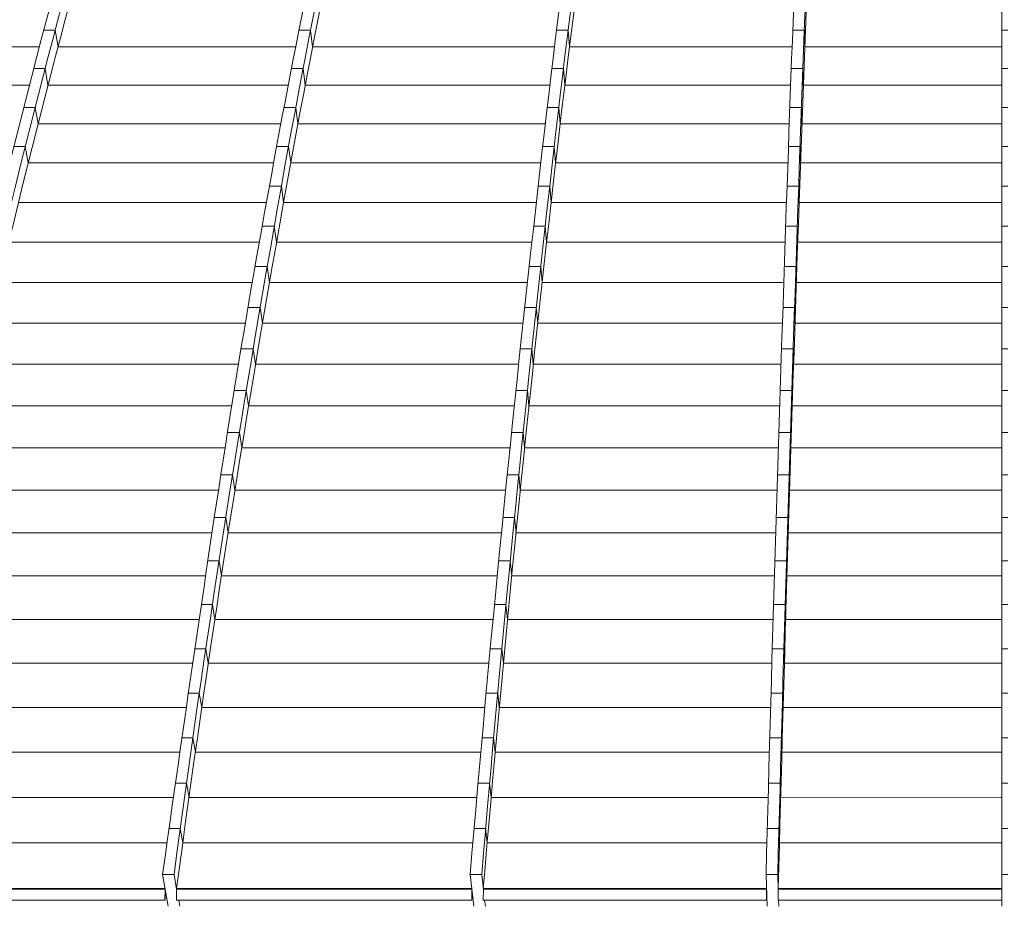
# Model space of a CAD drawing. Header units: millimetres. Extents: x 98865 to 469195, y -12752 to 43452.
# Tile 40 of 98: x 283533 to 287261, y 29837 to 33197. Entities that reach past the tile are written whole.
import ezdxf

# ---------------------------------------------------------------- set-up
doc = ezdxf.new("R2010")
doc.units = ezdxf.units.MM
doc.header["$LTSCALE"] = 0.05
doc.layers.get('0').update_dxf_attribs({"lineweight": 0})

# ---------------------------------------------------------------- blocks, each defined once
blk = doc.blocks.new('fjhhjhjj')
at = {"elevation": -8576.5}
for points in [[(66221.9, 24280.2, 0.100998), (65387.1, 23497.9, 0.049884), (64648.3, 22237.1, 0.029939), (63957.3, 20487.6, 0.020184), (63327.2, 18282.2, 0.014863), (62772.9, 15673.5)], [(66414.3, 24280.2, 0.098402), (65801.9, 23497.9, 0.041567), (65259.9, 22237.1, 0.023437), (64752.9, 20487.6, 0.021583), (64080.1, 17026.1, 0.002477), (63884.1, 15673.5)], [(66457.7, 24280.2, 0.098402), (65845.4, 23497.9, 0.041567), (65303.3, 22237.1, 0.023437), (64796.4, 20487.6, 0.015346), (64334.1, 18282.2, 0.011126), (63927.5, 15673.5)], [(66651.9, 24280.2, 0.081049), (66263.9, 23497.9, 0.029098), (65920.5, 22237.1, 0.015578), (65599.4, 20487.6, 0.009975), (65306.5, 18282.2, 0.007151), (65048.9, 15673.5)], [(66707.5, 24280.2, 0.030618), (66587.9, 23497.9, 0.00958), (66482.2, 22237.1, 0.004947), (66383.2, 20487.6, 0.003122), (66293.1, 18282.2, 0.002222), (66213.7, 15673.6)], [(66039.5, 24193.4, 0.081809), (65344.1, 23497.9, 0.049884), (64605.3, 22237.1, 0.029939), (63914.3, 20487.6, 0.020184), (63284.2, 18282.2, 0.014863), (62729.9, 15673.5)], [(66221.9, 24196.8, 0.101926), (65392, 23420, 0.049884), (64655.5, 22163.2, 0.029939), (63966.7, 20419.3, 0.020184), (63338.6, 18221, 0.014712), (62786, 15620.6)], [(66457.7, 24196.8, 0.099364), (65848.9, 23420, 0.041567), (65308.6, 22163.2, 0.023437), (64803.3, 20419.3, 0.015346), (64342.5, 18221, 0.011032), (63937.1, 15620.6)], [(66636, 24182.7, 0.080586), (66307.7, 23497.9, 0.029098), (65964.3, 22237.1, 0.015578), (65643.2, 20487.6, 0.009975), (65350.3, 18282.2, 0.007151), (65092.7, 15673.5)], [(66636, 24182.7, 0.012481), (66544, 23497.9, 0.00958), (66438.2, 22237.1, 0.004947), (66339.3, 20487.6, 0.003122), (66249.1, 18282.2, 0.002222), (66169.7, 15673.5)], [(66707.5, 24196.8, 0.031002), (66588.6, 23420, 0.009579), (66483.2, 22163.2, 0.004947), (66384.6, 20419.3, 0.003122), (66294.7, 18221, 0.002242), (66215.6, 15620.6)], [(66486.9, 23855.7, 0.048625), (65967.6, 22163.2, 0.015577), (65647.5, 20419.3, 0.009975), (65355.6, 18221, 0.007126), (65098.8, 15620.6)], [(63892.8, 15577.4, 0.978923), (63894.1, 15577.4)], [(63893, 15577.3, 0.894026), (63893.8, 15577.3)], [(63936.5, 15577.8, 0.421703), (63937.5, 15576.7)], [(65054.7, 15577.1, 0.977857), (65055.5, 15577.2)], [(65054.9, 15577.1, 0.96988), (65055.4, 15577.1)], [(65098.7, 15577.5, 0.417177), (65099.4, 15576.7)], [(66171.4, 15576.8, -0.900389), (66171.1, 15576.8)], [(66171.3, 15576.9, -1.023173), (66171.2, 15576.8)], [(66215.2, 15576.8, 0.409798), (66215.3, 15576.7)]]:
    blk.add_lwpolyline(points, format="xyb", dxfattribs=at)
for points in [[(67062.9, 15553.2), (67062.9, 24280.2)], [(63477.3, 18873.3), (63434.3, 18873.3)], [(63477.3, 18873.3), (63488.2, 18810.2)], [(64444.2, 18873.3), (64400.5, 18873.3)], [(64444.2, 18873.3), (64452.1, 18810.2)], [(65420, 18873.3), (65376.2, 18873.3)], [(65420, 18873.3), (65425.1, 18810.2)], [(66314.5, 18873.3), (66270.5, 18873.3)], [(66314.5, 18873.3), (66316.1, 18810.2)], [(67084.9, 18873.3), (67062.9, 18873.3)], [(63417.6, 18810.2), (62620.6, 18810.2)], [(64388.1, 18810.2), (63488.2, 18810.2)], [(65368.5, 18810.2), (64452.1, 18810.2)], [(66268.2, 18810.2), (65425.1, 18810.2)], [(67062.9, 18810.2), (66316.1, 18810.2)], [(63439.1, 18727.9), (63396.1, 18727.9)], [(63439.1, 18727.9), (63450.2, 18665.3)], [(64416.2, 18727.9), (64372.1, 18727.9)], [(64416.2, 18727.9), (64424.3, 18665.3)], [(65402.3, 18727.9), (65358.5, 18727.9)], [(65402.3, 18727.9), (65407.4, 18665.3)], [(66309.1, 18727.9), (66265.1, 18727.9)], [(66309.1, 18727.9), (66310.6, 18665.3)], [(67084.9, 18727.9), (67062.9, 18727.9)], [(63379.9, 18665.3), (62570.7, 18665.3)], [(64360.1, 18665.3), (63450.2, 18665.3)], [(65351, 18665.3), (64424.2, 18665.3)], [(66262.8, 18665.3), (65407.4, 18665.3)], [(67062.9, 18665.3), (66310.6, 18665.3)], [(63401.3, 18581), (63358.4, 18581)], [(63401.3, 18581), (63412.6, 18518.8)], [(64388.5, 18581), (64344, 18581)], [(64388.5, 18581), (64396.7, 18518.8)], [(65384.7, 18581), (65340.9, 18581)], [(65384.7, 18581), (65389.9, 18518.8)], [(66303.7, 18581), (66259.7, 18581)], [(66303.7, 18581), (66305.2, 18518.8)], [(67084.9, 18581), (67062.9, 18581)], [(64332.2, 18518.8), (63412.6, 18518.8)], [(65333.6, 18518.8), (64396.7, 18518.8)], [(66257.4, 18518.8), (65389.9, 18518.8)], [(67062.9, 18518.8), (66305.2, 18518.8)], [(63364, 18432.4), (63321, 18432.4)], [(63364, 18432.4), (63375.4, 18370.7)], [(64361.2, 18432.4), (64316.1, 18432.4)], [(64361.2, 18432.4), (64369.4, 18370.7)], [(65367.4, 18432.4), (65323.6, 18432.4)], [(65367.4, 18432.4), (65372.7, 18370.7)], [(66298.3, 18432.4), (66254.3, 18432.4)], [(66298.3, 18432.4), (66299.9, 18370.7)], [(67084.9, 18432.4), (67062.9, 18432.4)], [(64304.7, 18370.7), (63375.4, 18370.7)], [(65316.5, 18370.7), (64369.4, 18370.7)], [(66252.2, 18370.7), (65372.7, 18370.7)], [(67062.9, 18370.7), (66299.9, 18370.7)], [(64334.1, 18282.2), (64288.5, 18282.2)], [(64334.1, 18282.2), (64342.5, 18221)], [(65350.3, 18282.2), (65306.5, 18282.2)], [(65350.3, 18282.2), (65355.6, 18221)], [(66293.1, 18282.2), (66249.1, 18282.2)], [(66293.1, 18282.2), (66294.7, 18221)], [(67084.9, 18282.2), (67062.9, 18282.2)], [(64277.4, 18221), (63338.6, 18221)], [(65299.6, 18221), (64342.5, 18221)], [(66246.9, 18221), (65355.6, 18221)], [(67062.9, 18221), (66294.7, 18221)], [(64307.2, 18130.6), (64261.2, 18130.6)], [(64307.2, 18130.6), (64315.7, 18069.9)], [(65333.3, 18130.6), (65289.5, 18130.6)], [(65333.3, 18130.6), (65338.6, 18069.9)], [(66287.8, 18130.6), (66243.8, 18130.6)], [(66287.8, 18130.6), (66289.4, 18069.9)], [(67084.9, 18130.6), (67062.9, 18130.6)], [(64250.4, 18069.9), (63302.1, 18069.9)], [(65282.7, 18069.9), (64315.7, 18069.9)], [(66241.8, 18069.9), (65338.6, 18069.9)], [(67062.9, 18069.9), (66289.4, 18069.9)], [(64280.5, 17977.4), (64234.2, 17977.4)], [(64280.5, 17977.4), (64289, 17917.2)], [(65316.3, 17977.4), (65272.5, 17977.4)], [(65316.3, 17977.4), (65321.7, 17917.2)], [(66282.6, 17977.4), (66238.6, 17977.4)], [(66282.6, 17977.4), (66284.2, 17917.2)], [(67084.9, 17977.4), (67062.9, 17977.4)], [(64223.8, 17917.2), (63265.8, 17917.2)], [(65265.9, 17917.2), (64289, 17917.2)], [(66236.6, 17917.2), (65321.7, 17917.2)], [(67062.9, 17917.2), (66284.2, 17917.2)], [(64253.9, 17822.7), (64207.6, 17822.7)], [(64253.9, 17822.7), (64262.5, 17763)], [(65299.4, 17822.7), (65255.7, 17822.7)], [(65299.4, 17822.7), (65304.9, 17763)], [(66277.4, 17822.7), (66233.4, 17822.7)], [(66277.4, 17822.7), (66279.1, 17763)], [(67084.9, 17822.7), (67062.9, 17822.7)], [(64197.4, 17763), (63229.6, 17763)], [(65249.2, 17763), (64262.5, 17763)], [(66231.4, 17763), (65304.9, 17763)], [(67062.9, 17763), (66279.1, 17763)], [(64227.4, 17666.4), (64181.3, 17666.4)], [(64227.4, 17666.4), (64236.2, 17607.2)], [(65282.7, 17666.4), (65238.9, 17666.4)], [(65282.7, 17666.4), (65288.2, 17607.2)], [(66272.2, 17666.4), (66228.3, 17666.4)], [(66272.2, 17666.4), (66273.9, 17607.2)], [(67084.9, 17666.4), (67062.9, 17666.4)], [(64171.5, 17607.2), (63193.7, 17607.2)], [(65232.6, 17607.2), (64236.2, 17607.2)], [(66226.3, 17607.2), (65288.2, 17607.2)], [(67062.9, 17607.2), (66273.9, 17607.2)], [(64201.1, 17508.6), (64155.4, 17508.6)], [(64201.1, 17508.6), (64210, 17449.9)], [(65266, 17508.6), (65222.3, 17508.6)], [(65266, 17508.6), (65271.6, 17449.9)], [(66267.1, 17508.6), (66223.1, 17508.6)], [(66267.1, 17508.6), (66268.8, 17449.9)], [(67084.9, 17508.6), (67062.9, 17508.6)], [(64145.9, 17449.9), (63158, 17449.9)], [(65216.1, 17449.9), (64210, 17449.9)], [(66221.2, 17449.9), (65271.6, 17449.9)], [(67062.9, 17449.9), (66268.8, 17449.9)], [(64175.1, 17349.3), (64129.8, 17349.3)], [(64175.1, 17349.3), (64184, 17291.1)], [(65249.5, 17349.3), (65205.7, 17349.3)], [(65249.5, 17349.3), (65255.2, 17291.1)], [(66262, 17349.3), (66218, 17349.3)], [(66262, 17349.3), (66263.7, 17291.1)], [(67084.9, 17349.3), (67062.9, 17349.3)], [(64120.7, 17291.1), (63122.6, 17291.1)], [(65199.8, 17291.1), (64184, 17291.1)], [(66216.2, 17291.1), (65255.2, 17291.1)], [(67062.9, 17291.1), (66263.7, 17291.1)], [(64149.2, 17188.4), (64104.7, 17188.4)], [(64149.2, 17188.4), (64158.2, 17130.8)], [(65233.1, 17188.4), (65189.3, 17188.4)], [(65233.1, 17188.4), (65238.8, 17130.8)], [(66257, 17188.4), (66213, 17188.4)], [(66257, 17188.4), (66258.7, 17130.8)], [(67084.9, 17188.4), (67062.9, 17188.4)], [(64095.9, 17130.8), (63087.4, 17130.8)], [(65183.5, 17130.8), (64158.2, 17130.8)], [(66211.2, 17130.8), (65238.8, 17130.8)], [(67062.9, 17130.8), (66258.7, 17130.8)], [(64123.5, 17026.1), (64080.1, 17026.1)], [(64123.5, 17026.1), (64132.7, 16968.9)], [(65216.9, 17026.1), (65173.1, 17026.1)], [(65216.9, 17026.1), (65222.6, 16968.9)], [(66252, 17026.1), (66208, 17026.1)], [(66252, 17026.1), (66253.7, 16968.9)], [(67084.9, 17026.1), (67062.9, 17026.1)], [(64071.5, 16968.9), (63052.4, 16968.9)], [(65167.4, 16968.9), (64132.7, 16968.9)], [(66206.2, 16968.9), (65222.6, 16968.9)], [(67062.9, 16968.9), (66253.7, 16968.9)], [(64098.1, 16862.1), (64055.6, 16862.1)], [(64098.1, 16862.1), (64107.2, 16805.4)], [(65200.7, 16862.1), (65156.9, 16862.1)], [(65200.7, 16862.1), (65206.5, 16805.4)], [(66247, 16862.1), (66203, 16862.1)], [(66247, 16862.1), (66248.7, 16805.4)], [(67084.9, 16862.1), (67062.9, 16862.1)], [(64047.1, 16805.4), (63018, 16805.4)], [(65151.4, 16805.4), (64107.2, 16805.4)], [(66201.3, 16805.4), (65206.5, 16805.4)], [(67062.9, 16805.4), (66248.7, 16805.4)], [(64072.8, 16696.6), (64031.1, 16696.6)], [(64072.8, 16696.6), (64082.1, 16640.5)], [(65184.7, 16696.6), (65141, 16696.6)], [(65184.7, 16696.6), (65190.6, 16640.5)], [(66242.1, 16696.6), (66198.1, 16696.6)], [(66242.1, 16696.6), (66243.8, 16640.5)], [(67084.9, 16696.6), (67062.9, 16696.6)], [(64022.8, 16640.5), (62983.7, 16640.5)], [(65135.6, 16640.5), (64082.1, 16640.5)], [(66196.4, 16640.5), (65190.6, 16640.5)], [(67062.9, 16640.5), (66243.8, 16640.5)], [(64047.9, 16529.6), (64006.5, 16529.6)], [(64047.9, 16529.6), (64057.2, 16474.1)], [(65168.9, 16529.6), (65125.1, 16529.6)], [(65168.9, 16529.6), (65174.8, 16474.1)], [(66237.2, 16529.6), (66193.2, 16529.6)], [(66237.2, 16529.6), (66239, 16474.1)], [(67084.9, 16529.6), (67062.9, 16529.6)], [(63998.4, 16474.1), (62949.8, 16474.1)], [(65120, 16474.1), (64057.2, 16474.1)], [(66191.6, 16474.1), (65174.8, 16474.1)], [(67062.9, 16474.1), (66239, 16474.1)], [(64023.2, 16361.2), (63982, 16361.2)], [(64023.2, 16361.2), (64032.6, 16306.2)], [(65153.3, 16361.2), (65109.5, 16361.2)], [(65153.3, 16361.2), (65159.2, 16306.2)], [(66232.4, 16361.2), (66188.4, 16361.2)], [(66232.4, 16361.2), (66234.2, 16306.2)], [(67084.9, 16361.2), (67062.9, 16361.2)], [(63974, 16306.2), (62916.2, 16306.2)], [(65104.5, 16306.2), (64032.6, 16306.2)], [(66186.9, 16306.2), (65159.2, 16306.2)], [(67062.9, 16306.2), (66234.2, 16306.2)], [(63998.8, 16191.4), (63957.5, 16191.4)], [(63998.8, 16191.4), (64008.3, 16136.9)], [(65137.8, 16191.4), (65094.1, 16191.4)], [(65137.8, 16191.4), (65143.8, 16136.9)], [(66227.6, 16191.4), (66183.7, 16191.4)], [(66227.6, 16191.4), (66229.4, 16136.9)], [(67084.9, 16191.4), (67062.9, 16191.4)], [(63949.7, 16136.9), (62883.1, 16136.9)], [(65089.2, 16136.9), (64008.3, 16136.9)], [(66182.1, 16136.9), (65143.8, 16136.9)], [(67062.9, 16136.9), (66229.4, 16136.9)], [(63974.7, 16020.2), (63933, 16020.2)], [(63974.7, 16020.2), (63984.3, 15966.2)], [(65122.6, 16020.2), (65078.8, 16020.2)], [(65122.6, 16020.2), (65128.6, 15966.2)], [(66222.9, 16020.2), (66179, 16020.2)], [(66222.9, 16020.2), (66224.8, 15966.3)], [(67084.9, 16020.2), (67062.9, 16020.2)], [(63925.3, 15966.2), (62850.3, 15966.2)], [(65074.1, 15966.2), (63984.3, 15966.2)], [(66177.5, 15966.2), (65128.6, 15966.2)], [(67062.9, 15966.2), (66224.8, 15966.3)], [(63951, 15847.5), (63908.5, 15847.5)], [(63951, 15847.5), (63960.6, 15794.1)], [(65107.5, 15847.5), (65063.8, 15847.5)], [(65107.5, 15847.5), (65113.6, 15794.1)], [(66218.3, 15847.5), (66174.3, 15847.5)], [(66218.3, 15847.5), (66220.2, 15794.2)], [(67084.9, 15847.5), (67062.9, 15847.5)], [(63901, 15794.1), (62817.9, 15794.1)], [(65059.2, 15794.1), (63960.6, 15794.1)], [(66172.9, 15794.1), (65113.6, 15794.1)], [(67062.9, 15794.1), (66220.2, 15794.2)], [(63927.5, 15673.5), (63884.1, 15673.5)], [(63884.1, 15673.5), (63905.9, 15553.2)], [(63927.5, 15673.5), (63937.5, 15618.5)], [(65092.7, 15673.5), (65048.9, 15673.5)], [(65048.9, 15673.5), (65062.8, 15553.2)], [(65092.7, 15673.5), (65099, 15618.5)], [(66213.7, 15673.6), (66169.7, 15673.5)], [(66169.7, 15673.5), (66174, 15553.2)], [(66213.7, 15673.6), (66215.7, 15618.5)], [(67084.9, 15673.5), (67062.9, 15673.5)], [(63893.7, 15620.6), (62786, 15620.6)], [(63893.7, 15620.6), (62786, 15620.6)], [(63893.9, 15619.3), (62786.3, 15619.3)], [(63893.8, 15618.5), (62786.6, 15618.5)], [(63893.8, 15618.5), (63892.8, 15577.4)], [(63894.1, 15618.5), (63893, 15577.3)], [(63894.3, 15617.3), (63893.3, 15577.3)], [(63894.5, 15616), (63893.5, 15577.3)], [(63893.9, 15619.3), (63893.8, 15618.5)], [(63894.3, 15597.9), (63893.8, 15577.3)], [(63894.6, 15597.9), (63894.1, 15577.4)], [(63894.6, 15597.9), (63894.1, 15597.9)], [(63936.5, 15577.8), (63937.5, 15618.5)], [(65055, 15620.6), (63937.1, 15620.6)], [(65055, 15620.6), (63937.1, 15620.6)], [(65055.1, 15619.3), (63937.4, 15619.3)], [(63937.6, 15619.3), (63937.5, 15618.5)], [(65055.1, 15618.5), (63937.5, 15618.5)], [(65055.1, 15618.5), (65054.7, 15577.1)], [(65055.2, 15618.5), (65054.9, 15577.1)], [(65055.1, 15619.3), (65055.1, 15618.5)], [(65055.4, 15617.2), (65055.1, 15577.1)], [(65055.5, 15615.8), (65055.2, 15577.1)], [(65055.6, 15597.9), (65055.4, 15577.1)], [(65055.7, 15597.9), (65055.4, 15597.9)], [(65055.7, 15597.9), (65055.5, 15577.2)], [(65099, 15618.5), (65098.7, 15577.5)], [(66171.6, 15620.6), (65098.8, 15620.6)], [(66171.6, 15620.6), (65098.8, 15620.6)], [(66171.7, 15619.3), (65098.9, 15619.3)], [(65099.1, 15619.3), (65099, 15618.5)], [(66171.6, 15618.5), (65099, 15618.5)], [(66171.6, 15618.5), (66171.1, 15576.8)], [(66171.7, 15618.5), (66171.2, 15576.8)], [(66171.7, 15617.4), (66171.2, 15576.8)], [(66171.8, 15616.4), (66171.3, 15576.8)], [(66171.6, 15597.9), (66171.3, 15576.9)], [(66171.7, 15597.9), (66171.4, 15576.8)], [(66171.7, 15597.9), (66171.5, 15597.9)], [(66171.7, 15619.3), (66171.6, 15618.5)], [(66215.7, 15618.5), (66215.2, 15576.8)], [(67062.9, 15620.6), (66215.6, 15620.6)], [(67062.9, 15620.6), (66215.6, 15620.6)], [(67062.9, 15619.3), (66215.7, 15619.3)], [(66215.7, 15619.3), (66215.7, 15618.5)], [(67062.9, 15618.5), (66215.7, 15618.5)], [(63893.4, 15576.7), (62787.3, 15576.7)], [(63893.5, 15577.3), (63893, 15577.3)], [(65055.1, 15576.7), (63937.5, 15576.7)], [(63945.1, 15576.7), (63949.4, 15553.2)], [(65055.2, 15577.1), (65054.9, 15577.1)], [(66171.3, 15576.7), (65099.4, 15576.7)], [(65103.8, 15576.7), (65106.5, 15553.2)], [(66171.3, 15576.8), (66171.2, 15576.8)], [(67062.9, 15576.7), (66215.3, 15576.7)], [(66217.2, 15576.7), (66218, 15553.2)]]:
    blk.add_lwpolyline(points, dxfattribs=at)

msp = doc.modelspace()

# ---------------------------------------------------------------- block references
msp.add_blockref('fjhhjhjj', (220189.5, 14284, -85924.7))

doc.saveas('drawing.dxf')
